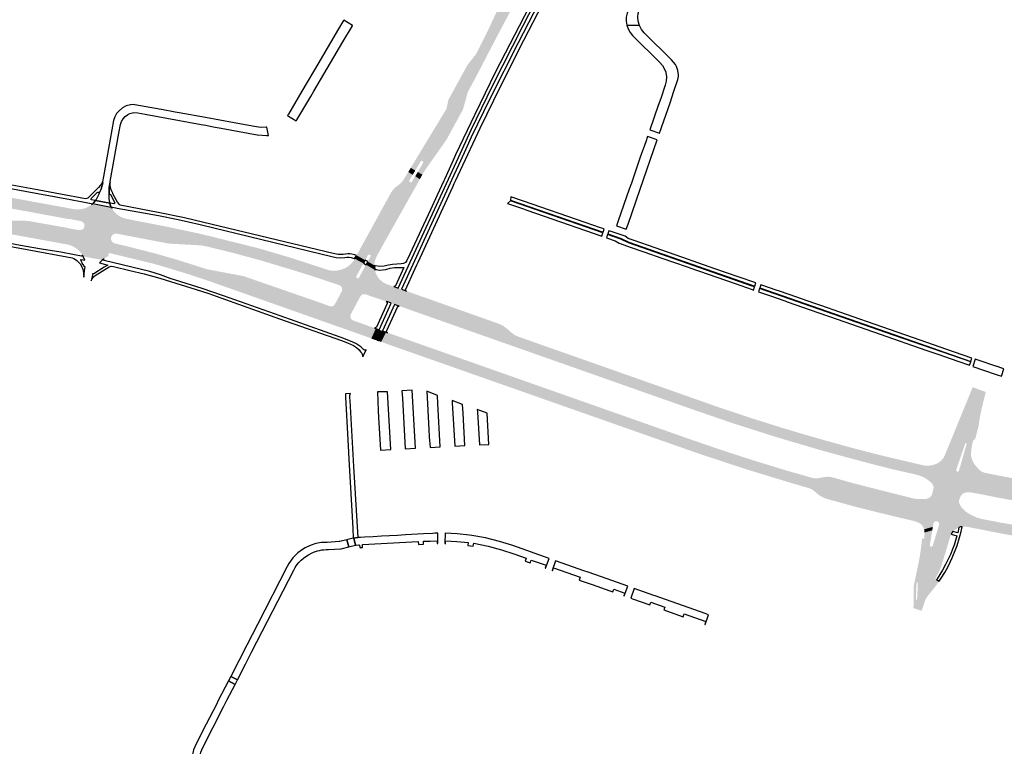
# Model space of a CAD drawing. Header units: metres. Extents: x 124582 to 143330, y 393481 to 406815.
# Tile 94 of 134: x 133225 to 133901, y 399050 to 399549. Entities that reach past the tile are written whole.
import ezdxf

# ---------------------------------------------------------------- set-up
doc = ezdxf.new("R2010")
doc.units = ezdxf.units.M
doc.header["$MEASUREMENT"] = 0
for name, color, linetype, lineweight in [('ir-ARC-asfalt-bestaande fietspaden-niet te inspecteren', 21, 'Continuous', 0), ('ir-ARC-asfalt-bestaande wegen-niet te inspecteren', 151, 'Continuous', 0), ('ir-ARC-asfalt-hoofdwegen-te inspecteren', 5, 'Continuous', 0), ('ir-ARC-fietspaden naastliggend- te inspecteren', 1, 'Continuous', 0)]:
    doc.layers.add(name, color=color, linetype=linetype, lineweight=lineweight)

msp = doc.modelspace()

# ---------------------------------------------------------------- hatches: boundary and pattern name
at = {"layer": 'ir-ARC-asfalt-hoofdwegen-te inspecteren', "linetype": 'Continuous', "lineweight": 13}
for points in [[(133501.457, 399442.765), (133498.26, 399444.51), (133499.64, 399446.79), (133501.95, 399450.69), (133502.067, 399451.425), (133501.636, 399452.031), (133500.904, 399452.161), (133500.29, 399451.74), (133497.95, 399447.82), (133496.57, 399445.5), (133493.5, 399447.405), (133494.817, 399449.581), (133508.039, 399471.432), (133518.01, 399487.91), (133518.351, 399487.837), (133524.256, 399498.254), (133530.633, 399510.033), (133531.376, 399511.406), (133538.361, 399524.747), (133538.3, 399525.46), (133540.1, 399528.84), (133546.78, 399542.21), (133560.81, 399572.49), (133564, 399578.87), (133564.117, 399579.096), (133567.41, 399577.411), (133565.336, 399573.424), (133565.27, 399572.659), (133565.765, 399572.072), (133566.53, 399572.008), (133567.116, 399572.504), (133569.17, 399576.5), (133572.462, 399574.721), (133565.351, 399561.356), (133554.28, 399540.55), (133539.21, 399511.61), (133536.742, 399506.962), (133536.128, 399505.805), (133532.682, 399499.396), (133532.272, 399499.312), (133523.963, 399483.846), (133514.372, 399466.35), (133503.806, 399447.473), (133504.115, 399447.005), (133502.79, 399444.86), (133501.47, 399442.79)], [(133518.351, 399487.837), (133518.01, 399487.91), (133519.34, 399494.02), (133520.566, 399496.383), (133521.141, 399497.413), (133528.602, 399511.054), (133532.331, 399517.849), (133534.272, 399520.333), (133538.3, 399525.46), (133538.361, 399524.747), (133531.376, 399511.406), (133530.633, 399510.033), (133524.256, 399498.254)], [(133504.115, 399447.005), (133503.806, 399447.473), (133514.372, 399466.35), (133523.963, 399483.846), (133532.272, 399499.312), (133532.682, 399499.396), (133529.365, 399487.502), (133528.925, 399486.678), (133518.381, 399467.372), (133517.862, 399466.462), (133515.952, 399463.753), (133511.371, 399457.271)], [(133257.19, 399412.4), (133237.508, 399416.032), (133133.267, 399435.269), (133130.511, 399435.874), (133125.242, 399436.85), (133105.768, 399440.459), (133101.474, 399441.255), (133102.754, 399448.473), (133102.884, 399448.427), (133103.017, 399448.288), (133103.197, 399448.207), (133104.681, 399447.796), (133104.82, 399447.769), (133107.031, 399447.357), (133191.222, 399431.95), (133204.799, 399429.481), (133209.71, 399428.564), (133257.03, 399419.923), (133258.556, 399419.636)], [(133468.455, 399380.394), (133463.926, 399383.014), (133465.08, 399385.09), (133465.816, 399386.376), (133465.911, 399387.143), (133465.431, 399387.748), (133464.663, 399387.831), (133464.065, 399387.341), (133463.38, 399386.05), (133462.191, 399383.915), (133457.189, 399386.753), (133456.242, 399387.195), (133457.617, 399389.713), (133457.897, 399390.202), (133467.129, 399407.035), (133478.966, 399428.617), (133479.799, 399430.136), (133481.568, 399432.647), (133483.851, 399434.702), (133485.194, 399435.662), (133487.168, 399437.403), (133488.751, 399439.505), (133491.58, 399444.28), (133491.737, 399444.535), (133494.86, 399442.64), (133492.589, 399438.859), (133492.43, 399438.077), (133492.893, 399437.427), (133493.684, 399437.323), (133494.3, 399437.83), (133496.56, 399441.66), (133499.77, 399439.58), (133492.464, 399426.597), (133475.726, 399396.856), (133470.55, 399387.526), (133469.984, 399386.46), (133468.931, 399383.682), (133468.892, 399383.56), (133468.544, 399381.995)], [(133254.176, 399395.347), (133253.738, 399395.426), (133252.326, 399395.684), (133234.259, 399398.972), (133102.627, 399422.928), (133098.66, 399423.635), (133098.203, 399423.718), (133099.533, 399430.667), (133103.898, 399429.91), (133107.852, 399429.224), (133111.643, 399428.555), (133123.336, 399426.429), (133204.89, 399411.6), (133230.44, 399410.95), (133236.416, 399409.892), (133256.2, 399406.39)], [(133281.557, 399384.026), (133268.377, 399386.586), (133267.894, 399387.476), (133267.817, 399387.612), (133267.642, 399387.905), (133265.822, 399390.209), (133263.605, 399392.135), (133261.069, 399393.616), (133258.302, 399394.599), (133256.963, 399394.841), (133254.176, 399395.347), (133256.2, 399406.39), (133258.53, 399405.84), (133265.603, 399404.569), (133267.095, 399404.659), (133268.378, 399405.425), (133269.166, 399406.695), (133269.304, 399408.018), (133268.886, 399409.281), (133267.984, 399410.259), (133266.76, 399410.78), (133259.68, 399412.16), (133257.19, 399412.4), (133258.556, 399419.636), (133261.4, 399419.139), (133262.419, 399418.983), (133265.629, 399418.8), (133268.803, 399419.319), (133271.788, 399420.513), (133274.131, 399422.099), (133274.153, 399422.118), (133274.938, 399422.799), (133287.618, 399420.472), (133287.753, 399420.151), (133288.008, 399419.736), (133288.627, 399418.768), (133289.282, 399417.828), (133291.144, 399415.797), (133293.36, 399414.16), (133295.849, 399412.978), (133298.518, 399412.294), (133301.708, 399411.67), (133299.548, 399400.643), (133291.538, 399402.169), (133289.928, 399402.089), (133288.533, 399401.282), (133287.661, 399399.926), (133287.485, 399398.507), (133287.902, 399397.14), (133288.842, 399396.063), (133290.139, 399395.462), (133298.109, 399393.625), (133296.625, 399386.388), (133286.111, 399388.929), (133285.578, 399386.722), (133284.411, 399386.055), (133283.564, 399385.51), (133282.75, 399384.921)], [(133455.599, 399352.992), (133443.683, 399358.043), (133446.039, 399362.442), (133446.403, 399363.739), (133446.186, 399365.069), (133445.428, 399366.183), (133444.27, 399366.873), (133436.987, 399369.284), (133435.341, 399369.829), (133424.25, 399373.5), (133410.054, 399377.922), (133391.58, 399383.443), (133372.982, 399388.53), (133354.27, 399393.18), (133350.57, 399393.97), (133348.41, 399394.18), (133327.32, 399395.35), (133319.589, 399396.823), (133299.548, 399400.643), (133301.708, 399411.67), (133305.251, 399410.976), (133328.77, 399406.37), (133349.09, 399402.02), (133363.18, 399398.57), (133389.47, 399391.98), (133410.58, 399385.76), (133436.806, 399377.237), (133437.954, 399376.963), (133439.119, 399376.776), (133456.078, 399372.919), (133456.001, 399372.11), (133456.542, 399371.503), (133457.355, 399371.486), (133457.92, 399372.07), (133476.75, 399367.551), (133477.274, 399367.344), (133481.75, 399365.841), (133482.515, 399365.573), (133477.666, 399355.245), (133476.679, 399355.59), (133462.322, 399360.518), (133461.012, 399360.644), (133459.787, 399360.163), (133458.913, 399359.179)], [(133729.699, 399365.621), (133728.13, 399366.19), (133643.121, 399395.788), (133637.876, 399398.372), (133628.755, 399401.514), (133628.932, 399402.045), (133638.037, 399398.854), (133643.274, 399396.306), (133729.888, 399366.169)], [(133466.4, 399330.11), (133466.286, 399330.151), (133466.188, 399330.32), (133466.034, 399330.433), (133459.968, 399332.554), (133447.443, 399336.966), (133355.115, 399369.547), (133342.43, 399373.777), (133329.656, 399377.729), (133323.091, 399379.698), (133315.827, 399381.748), (133296.625, 399386.388), (133298.109, 399393.625), (133317.922, 399388.569), (133332.345, 399384.429), (133346.659, 399379.928), (133353.17, 399377.79), (133378.51, 399373.03), (133418.561, 399359.159), (133430.473, 399355.034), (133437.923, 399352.339), (133439.227, 399352.196), (133440.452, 399352.666), (133441.327, 399353.644), (133443.683, 399358.043), (133455.599, 399352.992), (133452.285, 399346.804), (133451.932, 399345.558), (133452.131, 399344.278), (133452.846, 399343.198), (133453.946, 399342.514), (133468.485, 399337.36), (133469.443, 399337.024)], [(133456.078, 399372.919), (133439.119, 399376.776), (133442.231, 399376.779), (133445.296, 399377.321), (133448.221, 399378.384), (133450.582, 399379.822), (133452.65, 399381.657), (133454.358, 399383.831), (133454.752, 399384.515), (133454.806, 399384.888), (133454.882, 399385.01), (133461.03, 399381.83)], [(133461.03, 399381.83), (133454.882, 399385.01), (133456.242, 399387.195), (133457.189, 399386.753), (133462.191, 399383.915)], [(133476.75, 399367.551), (133457.92, 399372.07), (133462.74, 399380.88), (133468.839, 399377.274), (133468.778, 399377.089), (133468.794, 399376.899), (133470.021, 399373.751), (133471.899, 399370.942), (133474.117, 399368.95)], [(133482.401, 399353.588), (133481.306, 399353.972), (133481.103, 399354.043), (133479.992, 399354.431), (133484.801, 399364.774), (133485.948, 399364.372), (133486.141, 399364.281), (133486.347, 399364.233), (133487.141, 399363.955)], [(133849.143, 399232.805), (133847.858, 399233.704), (133846.514, 399234.514), (133844.85, 399235.294), (133843.138, 399235.961), (133841.537, 399236.493), (133839.907, 399236.93), (133835.693, 399237.855), (133835.216, 399237.96), (133830.237, 399239.053), (133823.34, 399240.683), (133816.46, 399242.386), (133800.495, 399246.584), (133784.621, 399250.851), (133774.312, 399253.705), (133744.145, 399262.607), (133714.182, 399272.177), (133684.44, 399282.41), (133511.685, 399343.254), (133496.436, 399348.625), (133487.79, 399351.67), (133485.839, 399352.38), (133485.697, 399352.443), (133485.549, 399352.482), (133484.88, 399352.717), (133489.62, 399363.056), (133490.597, 399362.702), (133492.595, 399362.026), (133497.343, 399360.298), (133507.432, 399356.785), (133512.138, 399355.116), (133553.95, 399340.315), (133556.685, 399339.045), (133559.131, 399337.283), (133562.732, 399334.132), (133564.896, 399332.575), (133567.315, 399331.455), (133705.5, 399282.81), (133725.98, 399275.96), (133748.47, 399268.87), (133763.8, 399264.3), (133776.569, 399260.629), (133796.283, 399255.164), (133813.197, 399250.788), (133820.301, 399249.029), (133837.409, 399244.997), (133843.253, 399243.62), (133846.396, 399242.949), (133849.043, 399242.782), (133851.669, 399243.151)], [(133878.22, 399314.038), (133825.237, 399332.389), (133733.089, 399364.435), (133733.288, 399365.009), (133825.443, 399332.956), (133878.359, 399314.491)], [(133468.8, 399329.251), (133466.4, 399330.11), (133469.443, 399337.024), (133471.706, 399336.23), (133472.024, 399336.118)], [(133470.654, 399328.497), (133470.352, 399328.568), (133469.826, 399329.122), (133469.056, 399329.159), (133468.8, 399329.251), (133472.024, 399336.118), (133472.98, 399335.783), (133473.153, 399335.721), (133473.926, 399335.443)], [(133473.255, 399327.886), (133470.654, 399328.497), (133473.926, 399335.443), (133474.11, 399335.377), (133476.541, 399334.504)], [(133842.065, 399203.785), (133840.399, 399204.451), (133838.681, 399204.967), (133831.641, 399206.596), (133815.638, 399210.466), (133800.091, 399214.361), (133798.46, 399214.74), (133779.445, 399220.005), (133776.954, 399220.908), (133774.631, 399222.182), (133772.531, 399223.798), (133770.652, 399225.49), (133769.143, 399226.569), (133767.432, 399227.285), (133755.76, 399230.69), (133724.501, 399240.203), (133693.464, 399250.417), (133687.898, 399252.331), (133682.339, 399254.268), (133479.86, 399325.46), (133476.532, 399326.669), (133473.255, 399327.886), (133476.541, 399334.504), (133477.574, 399334.133), (133477.61, 399334.12), (133479.59, 399333.46), (133487.058, 399330.83), (133489.047, 399330.129), (133683.87, 399261.507), (133705.963, 399253.908), (133728.182, 399246.685), (133750.52, 399239.84), (133768.891, 399234.549), (133771.312, 399234.141), (133773.763, 399234.291), (133778.166, 399235.067), (133780.624, 399235.221), (133783.054, 399234.826), (133797.4, 399230.81), (133813.969, 399226.577), (133816.272, 399225.999), (133838.629, 399220.386), (133839.606, 399220.198), (133842.081, 399219.917), (133843.576, 399219.832), (133844.775, 399219.835), (133845.972, 399219.894)], [(133878.786, 399244.233), (133872.084, 399246.066), (133875.418, 399257.633), (133875.295, 399258.114), (133874.82, 399258.259), (133874.449, 399257.93), (133870.495, 399246.472), (133860.169, 399249.299), (133870.984, 399275.695), (133876.157, 399284.386), (133881.014, 399296.205), (133888.626, 399293.377), (133887.01, 399287.203), (133885.606, 399281.35), (133884.452, 399275.443), (133884.241, 399274.228), (133883.645, 399270.023), (133881.338, 399261.272), (133879.783, 399259.882), (133879.645, 399259.266), (133879.229, 399257.302), (133878.834, 399255.109), (133878.596, 399253.181), (133878.467, 399251.027), (133878.497, 399249.985), (133878.589, 399248.946), (133879.271, 399246.688)], [(133866.05, 399197.553), (133855.914, 399200.227), (133856.086, 399200.792), (133856.497, 399202.218), (133856.563, 399203.002), (133856.304, 399203.744), (133855.759, 399204.321), (133855.031, 399204.635), (133854.248, 399204.638), (133853.524, 399204.341), (133852.963, 399203.799), (133852.645, 399203.087), (133852.343, 399201.512), (133852.228, 399200.811), (133846.224, 399199.096), (133845.602, 399200.636), (133844.693, 399202.026), (133844.558, 399202.174), (133844.285, 399202.445), (133843.997, 399202.698), (133848.222, 399220.116), (133849.426, 399220.583), (133850.495, 399221.309), (133851.287, 399222.294), (133851.778, 399223.458), (133852.604, 399226.695), (133852.749, 399227.875), (133852.53, 399229.044), (133851.86, 399230.27), (133850.963, 399231.34), (133854.203, 399243.933), (133855.216, 399244.371), (133856.403, 399245.057), (133857.473, 399245.887), (133858.453, 399246.851), (133859.336, 399247.904), (133859.798, 399248.574), (133860.169, 399249.299), (133870.495, 399246.472), (133868.246, 399239.953), (133868.33, 399239.201), (133868.917, 399238.725), (133869.67, 399238.797), (133870.156, 399239.377), (133872.084, 399246.066), (133878.786, 399244.233), (133874.869, 399224.401), (133873.302, 399223.9), (133872.007, 399222.885), (133871.148, 399221.482), (133870.441, 399219.602), (133870.293, 399219.107), (133870.247, 399217.41), (133870.87, 399215.83), (133871.715, 399214.563), (133872.67, 399213.378), (133870.102, 399200.447), (133867.51, 399198.789), (133866.766, 399198.191)], [(133850.963, 399231.34), (133850.093, 399232.122), (133849.143, 399232.805), (133851.669, 399243.151), (133854.203, 399243.933)], [(133874.869, 399224.401), (133878.786, 399244.233), (133879.271, 399246.688), (133880.018, 399245.11), (133880.959, 399243.639), (133877.171, 399224.564)], [(133940.634, 399213.323), (133936.827, 399213.605), (133909.434, 399218.605), (133898.658, 399220.572), (133896.889, 399220.895), (133889.568, 399222.347), (133885.093, 399223.241), (133879.296, 399224.312), (133878.51, 399224.451), (133877.716, 399224.537), (133877.171, 399224.564), (133880.959, 399243.639), (133883.025, 399241.182), (133883.89, 399240.215), (133884.883, 399239.381), (133886.141, 399238.615), (133887.506, 399238.062), (133888.713, 399237.76), (133901.581, 399235.232), (133904.426, 399234.673), (133905.282, 399234.511), (133909.047, 399233.731), (133922.03, 399231.502), (133937.196, 399229.028), (133941.534, 399228.376), (133943.444, 399227.784), (133945.269, 399226.969), (133947.813, 399225.377), (133949.596, 399224.486), (133952.509, 399223.4), (133956.507, 399222.31), (133956.861, 399222.258), (133955.712, 399214.661), (133955.2, 399214.72), (133953.29, 399214.85), (133949.55, 399214.75), (133944.428, 399213.74)], [(133843.997, 399202.698), (133842.065, 399203.785), (133845.972, 399219.894), (133847.104, 399219.936), (133848.222, 399220.116)], [(133870.102, 399200.447), (133872.67, 399213.378), (133874.527, 399211.573), (133872.39, 399200.81), (133871.228, 399200.74)], [(133951.663, 399187.877), (133951.12, 399187.95), (133949.54, 399188.189), (133945.49, 399188.802), (133935.379, 399190.334), (133922.222, 399192.279), (133915.998, 399193.305), (133912.304, 399193.947), (133903.908, 399195.408), (133898.905, 399196.328), (133877.473, 399200.515), (133875.29, 399200.927), (133873.838, 399200.906), (133872.39, 399200.81), (133874.527, 399211.573), (133876.469, 399210.177), (133879.579, 399208.401), (133882.891, 399207.042), (133886.352, 399206.121), (133890.756, 399205.278), (133898.422, 399203.811), (133914.91, 399201.03), (133952.25, 399195.38), (133952.786, 399195.303)], [(133846.462, 399196.966), (133846.411, 399198.039), (133846.224, 399199.096), (133852.228, 399200.811), (133851.837, 399198.435)], [(133864.897, 399195.684), (133855.324, 399198.286), (133855.914, 399200.227), (133866.05, 399197.553), (133865.343, 399196.699)], [(133844.568, 399143.15), (133838.806, 399145.019), (133841.215, 399150.703), (133841.273, 399150.792), (133841.296, 399150.895), (133841.387, 399151.623), (133841.752, 399156.89), (133841.74, 399159.5), (133841.768, 399161.997), (133841.795, 399162.578), (133841.529, 399162.905), (133842.945, 399170.94), (133843.619, 399174.147), (133844.381, 399178.356), (133845.081, 399182.577), (133845.917, 399188.756), (133846.276, 399192.886), (133846.395, 399193.877), (133846.504, 399195.697), (133846.462, 399196.966), (133851.837, 399198.435), (133850.144, 399188.288), (133850.305, 399187.54), (133850.938, 399187.11), (133851.693, 399187.236), (133852.151, 399187.849), (133855.324, 399198.286), (133864.897, 399195.684), (133864.335, 399194.455), (133863.902, 399193.175), (133857.81, 399173.143), (133856.598, 399170.31), (133855.121, 399167.605), (133853.972, 399165.404), (133851.609, 399161.269), (133849.993, 399158.14), (133848.339, 399154.373), (133846.818, 399150.072)]]:
    msp.add_hatch(color=5, dxfattribs=at).paths.add_polyline_path(points)
at = {"layer": 'ir-ARC-fietspaden naastliggend- te inspecteren', "linetype": 'Continuous', "lineweight": 30}
for points in [[(133870.984, 399275.695), (133878.358, 399293.676), (133879.584, 399296.736), (133881.014, 399296.205), (133876.157, 399284.386)], [(133838.806, 399145.019), (133838.988, 399146.878), (133838.975, 399147.099), (133838.963, 399152.289), (133838.924, 399156.629), (133839.026, 399158.938), (133839.247, 399160.942), (133839.647, 399162.921), (133840.73, 399168.032), (133842.903, 399178.612), (133843.598, 399182.8), (133844.417, 399188.852), (133844.427, 399188.925), (133844.927, 399193.326), (133845.379, 399192.648), (133845.911, 399192.454), (133846.276, 399192.886), (133845.917, 399188.756), (133845.081, 399182.577), (133844.381, 399178.356), (133843.619, 399174.147), (133842.945, 399170.94), (133841.529, 399162.905), (133841.21, 399162.629), (133840.941, 399161.002), (133840.74, 399157.975), (133840.765, 399156.973), (133840.734, 399152.162), (133840.72, 399150.945), (133840.88, 399150.644), (133841.215, 399150.703)], [(133846.818, 399150.072), (133848.339, 399154.373), (133849.993, 399158.14), (133851.609, 399161.269), (133853.972, 399165.404), (133854.181, 399164.893), (133854.716, 399164.758), (133856.606, 399163.441), (133853.79, 399159.647), (133848.765, 399153.373), (133847.644, 399151.809)]]:
    msp.add_hatch(color=1, dxfattribs=at).paths.add_polyline_path(points)

# ---------------------------------------------------------------- linework, layer by layer
at = {"layer": 'ir-ARC-asfalt-bestaande fietspaden-niet te inspecteren', "color": 11, "linetype": 'Continuous', "lineweight": 30, "flags": 128}
for points in [[(133574.554, 399557.62), (133551.81, 399513.31), (133537.48, 399484.12), (133524.26, 399456.25), (133521.922, 399451.114), (133516.593, 399439.408), (133516.12, 399438.37), (133511.581, 399428.614), (133506.946, 399418.557), (133492.915, 399388.109), (133490.894, 399383.698), (133489.947, 399382.416), (133488.577, 399381.6), (133486.998, 399381.378), (133483.985, 399381.332), (133481.014, 399381.112), (133478.091, 399380.534), (133477.12, 399380.274), (133475.156, 399379.839), (133475.156, 399379.839), (133472.141, 399379.62), (133469.168, 399380.162), (133468.455, 399380.394), (133468.839, 399377.274), (133468.969, 399377.419), (133469.142, 399377.5), (133469.918, 399377.501), (133470.889, 399377.31), (133471.948, 399377.155), (133474.124, 399377.23), (133476.27, 399377.603), (133479.373, 399378.371), (133482.408, 399378.894), (133485.485, 399379.028), (133488.707, 399378.995), (133482.893, 399366.378), (133482.419, 399365.902), (133481.75, 399365.841), (133482.515, 399365.573), (133484.801, 399364.774), (133526.234, 399454.571), (133534.976, 399473.392), (133549.751, 399503.714), (133570.79, 399545.135), (133645.619, 399690.637)], [(133584.848, 399567.514), (133567.31, 399533.315), (133547.842, 399494.741), (133535.093, 399468.397), (133530.101, 399457.742), (133526.223, 399449.207), (133526.219, 399449.197), (133523.127, 399442.391), (133487.141, 399363.955), (133489.62, 399363.056), (133490.597, 399362.702), (133490.149, 399362.903), (133489.86, 399363.158), (133489.843, 399363.543), (133496.556, 399378.211), (133497.662, 399380.673), (133498.592, 399382.681), (133499.907, 399385.599), (133522.301, 399434.265), (133523.377, 399436.604), (133524.421, 399438.867), (133527.647, 399445.846), (133541.08, 399474.65), (133555.26, 399503.71), (133571.17, 399535.12), (133590.32, 399572.3)], [(133205.882, 399435.409), (133259.694, 399425.614), (133262.052, 399425.176), (133267.053, 399424.171), (133273.862, 399422.996), (133274.292, 399422.651), (133274.153, 399422.118), (133274.938, 399422.799), (133275.75, 399423.502), (133276.793, 399424.969), (133276.86, 399425.063), (133276.723, 399425.018), (133276.584, 399425.008), (133274.167, 399425.432), (133273.767, 399425.78), (133273.904, 399426.292), (133278.053, 399430.521), (133278.388, 399430.712), (133278.757, 399430.599), (133279.18, 399430.318), (133279.4, 399429.949), (133279.4, 399429.949), (133279.482, 399430.041), (133280.663, 399432.8), (133281.445, 399435.564), (133281.835, 399437.184), (133281.637, 399437.817), (133281.02, 399436.372), (133280.555, 399435.738), (133280.04, 399435.146), (133278.828, 399433.911), (133276.597, 399431.64), (133271.617, 399426.567), (133270.949, 399426.253), (133269.952, 399426.205), (133262.56, 399427.533), (133260.06, 399427.992), (133234.466, 399432.674), (133216.859, 399435.895)], [(133166.431, 399402.891), (133257.113, 399386.213), (133260.748, 399385.537), (133262.043, 399385.111), (133263.196, 399384.384), (133263.969, 399383.74), (133264.721, 399383.065), (133266.341, 399381.362), (133267.556, 399379.351), (133268.311, 399377.126), (133268.311, 399377.126), (133268.711, 399375.151), (133268.807, 399372.215), (133269.385, 399376.543), (133269.742, 399379.636), (133269.458, 399379.311), (133269.113, 399379.57), (133268.798, 399380.221), (133267.794, 399381.982), (133267.63, 399382.231), (133267.148, 399383.076), (133266.732, 399384.096), (133266.678, 399384.452), (133269.438, 399383.925), (133268.377, 399386.586), (133267.894, 399387.476), (133267.923, 399387.393), (133267.925, 399387.304), (133267.754, 399386.92), (133267.353, 399386.797), (133262.383, 399387.727), (133253.09, 399389.42), (133239.704, 399391.512), (133233.204, 399392.698), (133225.237, 399394.152), (133166.746, 399404.944)]]:
    msp.add_lwpolyline(points, dxfattribs=at)
for points in [[(133286.655, 399423.43), (133286.999, 399421.938), (133287.753, 399420.151), (133288.008, 399419.736), (133288.23, 399420.135), (133288.663, 399420.28), (133291.672, 399419.715), (133320.164, 399414.592), (133333.579, 399411.874), (133340.689, 399410.35), (133348.751, 399408.495), (133358.146, 399406.173), (133439.178, 399386.476), (133442.178, 399385.902), (133445.226, 399385.692), (133448.277, 399385.848), (133449.462, 399385.946), (133451.049, 399385.925), (133452.62, 399385.697), (133454.562, 399385.176), (133454.806, 399384.888), (133456.242, 399387.195), (133455.069, 399387.533), (133453.071, 399388.108), (133451.652, 399388.332), (133450.216, 399388.279), (133447.042, 399387.912), (133443.622, 399387.944), (133440.238, 399388.441), (133351.249, 399409.947), (133338.1, 399412.986), (133319.977, 399416.692), (133293.914, 399421.788), (133293.253, 399422.13), (133292.03, 399423.742), (133290.99, 399425.479), (133288.873, 399429.582), (133288.69, 399429.938), (133287.65, 399432.392), (133286.979, 399434.845), (133286.889, 399437.387), (133286.664, 399436.681), (133286.274, 399433.594), (133286.274, 399429.206), (133286.299, 399429.068), (133286.327, 399429.145), (133286.373, 399429.211), (133286.5, 399429.308), (133286.647, 399429.369), (133287.065, 399429.089), (133290.048, 399423.348), (133290.016, 399422.799), (133289.5, 399422.61), (133287.089, 399423.03), (133286.655, 399423.43)], [(133625.409, 399402.68), (133561.904, 399424.729), (133560.022, 399422.939), (133570.991, 399419.137), (133573.329, 399418.348), (133585.082, 399414.257), (133624.675, 399400.522), (133625.409, 399402.68)], [(133626.337, 399405.315), (133625.417, 399405.662), (133623.853, 399406.206), (133613.207, 399409.889), (133570.939, 399424.581), (133562.344, 399427.506), (133562.084, 399425.189), (133625.595, 399403.173), (133626.337, 399405.315)], [(133730.621, 399368.296), (133718.364, 399372.586), (133710.446, 399375.328), (133703.196, 399377.842), (133686.858, 399383.567), (133684.37, 399384.396), (133661.421, 399392.416), (133646.952, 399397.406), (133642.824, 399398.859), (133640.731, 399400.361), (133630.577, 399403.876), (133629.672, 399404.208), (133628.932, 399402.045), (133638.037, 399398.854), (133643.274, 399396.306), (133729.888, 399366.169), (133730.621, 399368.296)], [(133729.699, 399365.621), (133728.13, 399366.19), (133643.121, 399395.788), (133637.876, 399398.372), (133628.755, 399401.514), (133628, 399399.375), (133633.888, 399397.349), (133636.682, 399395.601), (133644.998, 399392.681), (133659.481, 399387.664), (133660.719, 399387.248), (133673.42, 399382.8), (133684.182, 399379.085), (133685.208, 399378.699), (133716.313, 399367.894), (133728.059, 399363.782), (133728.951, 399363.449), (133729.699, 399365.621)], [(133359.718, 399359.257), (133403.323, 399343.782), (133445.902, 399328.715), (133450.056, 399327.119), (133454.107, 399325.275), (133456.209, 399324.061), (133458.031, 399322.458), (133459.055, 399321.079), (133459.841, 399320.019), (133460.369, 399318.829), (133460.562, 399317.542), (133462.8, 399322.342), (133462.303, 399322.212), (133461.664, 399322.222), (133461.12, 399322.558), (133459.116, 399324.481), (133455.81, 399326.772), (133452.141, 399328.422), (133445.635, 399330.958), (133445.053, 399331.164), (133403.856, 399345.732), (133364.876, 399359.572), (133350.099, 399364.602), (133328.099, 399371.483), (133321.561, 399373.934), (133314.304, 399376.12), (133282.741, 399383.753), (133282.43, 399383.976), (133282.381, 399384.355), (133282.75, 399384.921), (133281.557, 399384.026), (133281.008, 399383.614), (133279.571, 399382.075), (133285.274, 399380.589), (133282.872, 399379.114), (133275.609, 399374.622), (133275.089, 399374.652), (133275.059, 399374.756), (133275.053, 399374.864), (133273.985, 399369.771), (133274.525, 399371.238), (133275.442, 399372.505), (133276.666, 399373.477), (133286.164, 399379.322), (133287.643, 399379.837), (133289.204, 399379.703), (133289.174, 399379.581), (133300.452, 399376.842), (133310.229, 399374.559), (133321.12, 399371.533), (133349.613, 399362.626), (133354.678, 399360.974), (133359.718, 399359.257)], [(133463.926, 399383.014), (133462.191, 399383.915), (133461.03, 399381.83), (133462.74, 399380.88), (133463.926, 399383.014)], [(133847.399, 399322.254), (133855.664, 399319.356), (133869.486, 399314.54), (133877.444, 399311.784), (133878.22, 399314.038), (133825.237, 399332.389), (133733.089, 399364.435), (133732.343, 399362.291), (133739.934, 399359.672), (133751.112, 399355.797), (133752.133, 399355.392), (133773.769, 399347.869), (133786.496, 399343.492), (133816.082, 399333.143), (133847.399, 399322.254)], [(133734.018, 399367.108), (133733.288, 399365.009), (133825.443, 399332.956), (133878.359, 399314.491), (133879.095, 399316.64), (133867.045, 399320.809), (133857.151, 399324.27), (133843.488, 399329.001), (133807.429, 399341.543), (133802.142, 399343.445), (133788.314, 399348.229), (133775.225, 399352.798), (133771.036, 399354.21), (133753.519, 399360.328), (133746.249, 399362.847), (133745.182, 399363.239), (133734.018, 399367.108)], [(133479.992, 399354.431), (133477.666, 399355.245), (133476.679, 399355.59), (133477.233, 399355.069), (133477.227, 399354.309), (133469.86, 399337.97), (133469.291, 399337.398), (133468.485, 399337.36), (133469.443, 399337.024), (133471.706, 399336.23), (133479.992, 399354.431)], [(133477.574, 399334.133), (133477.098, 399334.51), (133476.925, 399335.093), (133477.119, 399335.669), (133484.45, 399351.78), (133484.862, 399352.346), (133485.549, 399352.482), (133484.88, 399352.717), (133482.401, 399353.588), (133474.11, 399335.377), (133476.541, 399334.504), (133477.574, 399334.133)], [(133896.246, 399311.042), (133882.767, 399315.419), (133881.371, 399315.872), (133879.677, 399310.938), (133895.016, 399305.737), (133896.347, 399305.315), (133899.352, 399304.361), (133900.986, 399309.352), (133898.185, 399310.353), (133896.74, 399310.867), (133896.246, 399311.042)], [(133451.03, 399247.19), (133453.6, 399199.93), (133453.962, 399192.974), (133454.294, 399193.054), (133455.413, 399193.324), (133457.242, 399193.444), (133454.295, 399242.273), (133451.77, 399287.665), (133451.677, 399289.329), (133451.664, 399289.948), (133451.598, 399290.952), (133451.724, 399291.321), (133452.021, 399292.443), (133448.664, 399292.284), (133448.612, 399291.82), (133448.589, 399291.351), (133448.663, 399289.786), (133450.308, 399260.482), (133450.78, 399252.07), (133451.03, 399247.19)], [(133855.104, 399165.036), (133854.716, 399164.758), (133856.606, 399163.441), (133857.968, 399165.539), (133860.432, 399169.484), (133862.717, 399173.534), (133865.511, 399179.523), (133868.074, 399185.615), (133868.958, 399188.081), (133870.563, 399193.453), (133871.675, 399197.566), (133872.39, 399200.81), (133871.228, 399200.74), (133870.102, 399200.447), (133869.275, 399196.658), (133866.05, 399197.553), (133865.343, 399196.699), (133864.897, 399195.684), (133868.704, 399194.604), (133866.788, 399188.29), (133865.776, 399185.459), (133864.477, 399182.189), (133863.039, 399178.977), (133860.987, 399174.958), (133858.8, 399171.011), (133857.007, 399167.99), (133855.104, 399165.036)]]:
    msp.add_lwpolyline(points, close=True, dxfattribs=at)
at = {"layer": 'ir-ARC-asfalt-bestaande wegen-niet te inspecteren', "color": 7, "linetype": 'Continuous', "lineweight": 30, "flags": 128}
for points in [[(133647.957, 399570.403), (133642.124, 399553.607), (133641.528, 399550.902), (133641.436, 399548.133), (133641.851, 399545.394), (133650.611, 399545.145), (133649.756, 399548.036), (133649.496, 399551.04), (133649.722, 399553.419), (133650.322, 399555.732), (133654.62, 399568.108), (133653.22, 399568.59), (133649.39, 399569.91), (133647.957, 399570.403)], [(133453.377, 399544.99), (133453.514, 399545.223), (133447.387, 399548.86), (133447.215, 399548.57), (133443.847, 399542.862), (133438.285, 399533.437), (133434.34, 399526.754), (133430.224, 399519.779), (133418.551, 399500), (133409.388, 399484.25), (133409.101, 399483.793), (133408.851, 399483.409), (133408.762, 399483.302), (133414.819, 399479.663), (133415.007, 399479.98), (133415.265, 399480.35), (133424.775, 399496.481), (133426.85, 399500), (133426.913, 399500.107), (133438.39, 399519.572), (133446.913, 399534.028), (133453.377, 399544.99)], [(133645.918, 399538.254), (133664.698, 399519.771), (133666.391, 399517.787), (133667.717, 399515.542), (133668.637, 399513.101), (133668.7, 399512.87), (133669.17, 399509.939), (133669.057, 399506.973), (133668.365, 399504.087), (133665.215, 399495.014), (133663.583, 399490.315), (133657.749, 399473.513), (133664.367, 399471.216), (133671.639, 399492.127), (133674.349, 399500), (133676.815, 399507.283), (133677.165, 399508.99), (133677.345, 399510.555), (133677.347, 399511.198), (133676.999, 399514.205), (133676.074, 399517.087), (133675.456, 399518.356), (133672.713, 399521.657), (133653.947, 399540.159), (133652.027, 399542.483), (133650.611, 399545.145), (133641.851, 399545.394), (133642.759, 399542.777), (133644.13, 399540.37), (133645.918, 399538.254)], [(133286.299, 399429.068), (133286.274, 399429.206), (133286.274, 399433.594), (133286.664, 399436.681), (133286.889, 399437.387), (133286.977, 399437.942), (133292.973, 399471.092), (133294.073, 399477.254), (133294.801, 399479.215), (133295.857, 399481.021), (133297.209, 399482.617), (133298.757, 399483.825), (133300.503, 399484.722), (133303.192, 399485.328), (133305.944, 399485.169), (133311.064, 399484.228), (133349.356, 399477.162), (133352.614, 399476.581), (133357.806, 399475.633), (133363.237, 399474.642), (133387.959, 399470.1), (133388.169, 399470.093), (133394.258, 399469.651), (133394.978, 399469.629), (133395.696, 399469.628), (133394.499, 399475.365), (133394.081, 399475.304), (133391.161, 399475.116), (133388.763, 399475.282), (133386.151, 399475.728), (133372.095, 399478.328), (133352.493, 399481.865), (133334.271, 399485.189), (133331.622, 399485.703), (133322.153, 399487.406), (133321.909, 399487.451), (133315.549, 399488.64), (133303.944, 399490.759), (133303.838, 399490.765), (133303.737, 399490.797), (133300.845, 399490.744), (133298.044, 399490.02), (133295.488, 399488.665), (133293.077, 399486.641), (133291.386, 399484.642), (133290.108, 399482.358), (133289.289, 399479.871), (133282.337, 399441.456), (133281.637, 399437.817), (133281.835, 399437.184), (133281.445, 399435.564), (133280.663, 399432.8), (133279.482, 399430.041), (133279.4, 399429.949), (133279.388, 399429.833), (133279.346, 399429.724), (133278.308, 399427.434), (133277.075, 399425.244), (133276.976, 399425.138), (133276.86, 399425.063), (133276.793, 399424.969), (133286.732, 399423.097), (133286.655, 399423.43), (133286.335, 399426.24), (133286.299, 399429.068)], [(133654.909, 399465.336), (133653.98, 399462.663), (133652.132, 399457.339), (133651.216, 399454.702), (133645.052, 399436.95), (133643.556, 399432.641), (133636.097, 399410.931), (133634.903, 399407.575), (133641.522, 399405.279), (133642.766, 399408.794), (133651.05, 399432.826), (133662.795, 399466.68), (133656.174, 399468.978), (133654.909, 399465.336)], [(133274.938, 399422.799), (133287.618, 399420.472), (133286.999, 399421.938), (133286.732, 399423.097), (133276.793, 399424.969), (133275.75, 399423.502), (133274.938, 399422.799)], [(133487.753, 399289.241), (133489.74, 399254.387), (133496.707, 399254.826), (133494.425, 399294.802), (133487.43, 399294.18), (133487.753, 399289.241)], [(133479.722, 399253.905), (133477.508, 399293.62), (133470.573, 399293.492), (133471.14, 399280.75), (133471.414, 399275.82), (133472.647, 399253.549), (133479.722, 399253.905)], [(133513.643, 399255.748), (133512.02, 399285.55), (133511.76, 399291.05), (133504.593, 399293.911), (133505.92, 399267.61), (133506.17, 399262.72), (133506.726, 399255.359), (133513.643, 399255.748)], [(133523.662, 399256.332), (133530.629, 399256.67), (133529.41, 399278.99), (133529.06, 399284.94), (133521.83, 399287.53), (133521.89, 399286.1), (133523.662, 399256.332)], [(133539.17, 399281.42), (133539.28, 399279.56), (133540.699, 399257.253), (133547.148, 399257.323), (133545.933, 399278.969), (133539.17, 399281.42)], [(133458.402, 399186.97), (133458.561, 399186.605), (133458.942, 399186.491), (133459.384, 399186.52), (133460.333, 399186.582), (133460.223, 399188.59), (133498.656, 399190.706), (133498.767, 399188.681), (133502.312, 399188.875), (133502.202, 399190.881), (133506.91, 399191.078), (133511.662, 399191.216), (133511.708, 399189.28), (133512.036, 399189.288), (133512.171, 399196.444), (133511.414, 399196.425), (133510.015, 399196.391), (133508.573, 399196.355), (133502.194, 399196.007), (133498.051, 399195.753), (133489.966, 399195.258), (133484.29, 399194.91), (133473.42, 399194.33), (133467.688, 399193.994), (133461.638, 399193.676), (133459.043, 399193.539), (133457.242, 399193.444), (133455.413, 399193.324), (133454.294, 399193.054), (133455.417, 399188.144), (133456.073, 399188.303), (133457.831, 399188.408), (133458.194, 399188.271), (133458.338, 399187.91), (133458.402, 399186.97)], [(133563.656, 399187.959), (133554.376, 399190.84), (133544.941, 399193.164), (133535.385, 399194.924), (133533.84, 399195.139), (133525.451, 399196.022), (133517.025, 399196.428), (133516.89, 399189.271), (133517.268, 399189.263), (133517.307, 399191.202), (133525.159, 399190.732), (133532.992, 399190.014), (133532.787, 399188.044), (133534.549, 399187.796), (133536.311, 399187.525), (133536.716, 399189.508), (133546.674, 399187.476), (133555.773, 399185.031), (133564.259, 399182.21), (133572.729, 399179.231), (133572.067, 399177.35), (133575.536, 399176.128), (133576.198, 399178.008), (133586.517, 399174.397), (133585.848, 399172.497), (133586.108, 399172.405), (133588.512, 399179.177), (133563.656, 399187.959)], [(133416.908, 399176.592), (133418.142, 399177.88), (133419.754, 399179.296), (133421.487, 399180.562), (133423.309, 399181.692), (133425.197, 399182.709), (133426.57, 399183.331), (133427.985, 399183.848), (133429.429, 399184.277), (133430.892, 399184.638), (133432.37, 399184.925), (133433.862, 399185.131), (133435.363, 399185.256), (133436.868, 399185.3), (133445.228, 399185.757), (133445.777, 399185.787), (133450.825, 399187.021), (133449.631, 399191.929), (133444.762, 399190.763), (133444.29, 399190.65), (133436.09, 399190.18), (133432.136, 399189.998), (133428.241, 399189.288), (133424.477, 399188.062), (133420.912, 399186.342), (133419.88, 399185.69), (133415.958, 399182.863), (133412.53, 399179.455), (133409.68, 399175.55), (133408.571, 399173.632), (133388.109, 399133.806), (133380.75, 399119.481), (133369.783, 399098.135), (133374.435, 399095.749), (133379.969, 399106.539), (133384.12, 399114.633), (133413.04, 399171.02), (133414.098, 399172.888), (133415.306, 399174.662), (133416.658, 399176.33), (133416.908, 399176.592)], [(133453.962, 399192.974), (133450.288, 399192.087), (133449.631, 399191.929), (133450.825, 399187.021), (133455.417, 399188.144), (133454.294, 399193.054), (133453.962, 399192.974)], [(133609.223, 399164.264), (133618.112, 399161.134), (133630.195, 399156.879), (133632.425, 399156.094), (133633.092, 399157.989), (133640.602, 399155.328), (133639.94, 399153.447), (133640.205, 399153.354), (133642.543, 399160.089), (133620.742, 399167.791), (133614.683, 399169.931), (133613.175, 399170.463), (133593.035, 399177.579), (133590.659, 399170.802), (133590.92, 399170.71), (133591.585, 399172.597), (133609.889, 399166.154), (133609.223, 399164.264)], [(133660.405, 399153.778), (133647.067, 399158.49), (133644.708, 399151.767), (133645.844, 399151.366), (133657.691, 399147.182), (133658.36, 399149.076), (133668.029, 399145.717), (133667.342, 399143.773), (133669.121, 399143.145), (133680.686, 399139.06), (133681.386, 399141.044), (133696.25, 399135.849), (133695.477, 399133.789), (133695.805, 399133.666), (133698.089, 399140.356), (133695.691, 399141.21), (133661.414, 399153.422), (133660.405, 399153.778)], [(133343.493, 399034.675), (133349.04, 399005.221), (133354.202, 399006.202), (133348.656, 399035.735), (133348.28, 399039.176), (133348.479, 399042.632), (133349.248, 399046.008), (133350.565, 399049.209), (133364.88, 399077.119), (133367.219, 399081.68), (133372.838, 399092.635), (133368.183, 399095.022), (133361.237, 399081.502), (133359.892, 399078.884), (133352.94, 399065.351), (133345.965, 399051.775), (133344.287, 399047.714), (133343.301, 399043.431), (133343.034, 399039.045), (133343.493, 399034.675)], [(133369.783, 399098.135), (133368.183, 399095.022), (133372.838, 399092.635), (133374.435, 399095.749), (133369.783, 399098.135)]]:
    msp.add_lwpolyline(points, close=True, dxfattribs=at)
at = {"layer": 'ir-ARC-asfalt-hoofdwegen-te inspecteren', "color": 5, "linetype": 'Continuous', "lineweight": 13, "extrusion": (0, 0, -1)}
for points in [[(-133493.5, 399447.405), (-133491.737, 399444.535), (-133496.57, 399445.5), (-133494.86, 399442.64)], [(-133498.26, 399444.51), (-133496.56, 399441.66), (-133501.457, 399442.765), (-133499.77, 399439.58)], [(-133625.595, 399403.173), (-133562.084, 399425.189), (-133625.409, 399402.68), (-133561.904, 399424.729)], [(-133484.88, 399352.717), (-133489.62, 399363.056), (-133482.401, 399353.588), (-133487.141, 399363.955)]]:
    msp.add_solid(points, dxfattribs=at)
at = {"layer": 'ir-ARC-asfalt-hoofdwegen-te inspecteren', "color": 5, "linetype": 'Continuous', "lineweight": 13}
for points in [[(133468.839, 399377.274), (133468.455, 399380.394), (133462.74, 399380.88), (133463.926, 399383.014)], [(133484.801, 399364.774), (133482.515, 399365.573), (133479.992, 399354.431), (133477.666, 399355.245)]]:
    msp.add_solid(points, dxfattribs=at)

doc.saveas('drawing.dxf')
